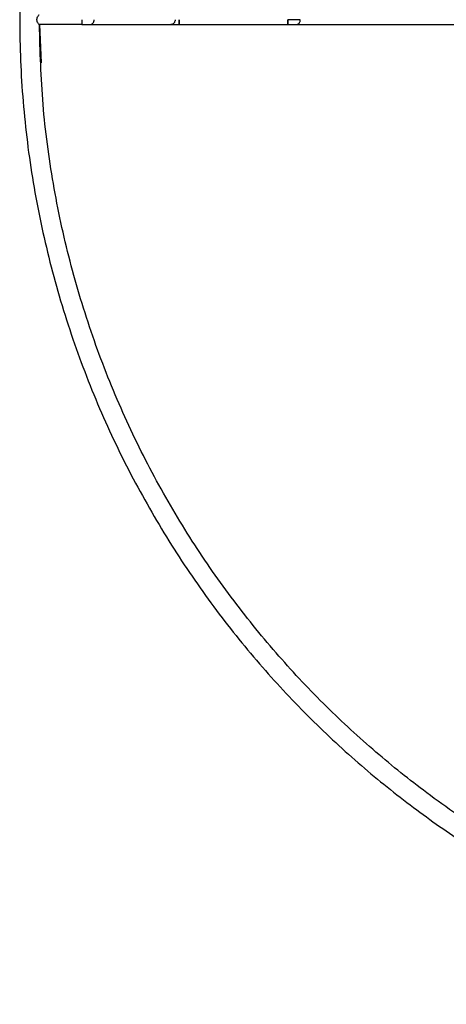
# Paper-space layout '_Superior' of a CAD drawing. Header units: millimetres. Extents: x -213 to 187, y -200 to 200.
# Tile 1 of 36: x -213 to -126, y -200 to 0. Entities that reach past the tile are written whole.
import ezdxf

# ---------------------------------------------------------------- set-up
doc = ezdxf.new("R2010")
doc.units = ezdxf.units.MM

psp = doc.layouts.new('_Superior')

# ---------------------------------------------------------------- linework, layer by layer
at = {"color": 7, "linetype": 'Continuous', "lineweight": 25}
for p, q in [((-200.22, -1.31), (-208.85, -1.31)), ((-208.78, -1.29), (-208.46, -9.1)), ((-198.53, -1.31), (-182.09, -1.31)), ((-180.4, -1.31), (-158.35, -1.31)), ((-156.66, -1.31), (-50, -1.31))]:
    psp.add_line(p, q, dxfattribs=at)
for points, knots in [([(-12.83, 199.69), (-16.24, 199.64), (-23.25, 199.54), (-34.01, 198.66), (-45.25, 197.16), (-56.95, 194.89), (-68.34, 191.95), (-79.35, 188.41), (-89.93, 184.35), (-100.65, 179.51), (-111.46, 173.83), (-122.29, 167.24), (-133.03, 159.72), (-143.6, 151.23), (-153.87, 141.73), (-163.73, 131.22), (-173.05, 119.71), (-181.69, 107.22), (-189.52, 93.82), (-196.42, 79.56), (-202.25, 64.56), (-206.9, 48.93), (-210.3, 32.8), (-212.36, 16.33), (-213.06, -0.31), (-212.36, -16.94), (-210.3, -33.41), (-206.9, -49.54), (-202.25, -65.17), (-196.42, -80.18), (-189.52, -94.43), (-181.69, -107.84), (-173.05, -120.32), (-163.73, -131.83), (-153.87, -142.34), (-143.6, -151.84), (-133.03, -160.34), (-122.29, -167.86), (-111.46, -174.44), (-100.65, -180.12), (-89.93, -184.97), (-79.35, -189.03), (-68.34, -192.57), (-56.95, -195.51), (-45.25, -197.78), (-34.01, -199.28), (-23.25, -200.15), (-16.24, -200.26), (-12.83, -200.31)], [0, 0, 0, 0, 0.016322, 0.033479, 0.05151, 0.070452, 0.090341, 0.107661, 0.125675, 0.144395, 0.163829, 0.18398, 0.204846, 0.226418, 0.248682, 0.271613, 0.29518, 0.319343, 0.344053, 0.369251, 0.394871, 0.420839, 0.447075, 0.473492, 0.5, 0.526508, 0.552925, 0.579161, 0.605129, 0.630749, 0.655947, 0.680657, 0.70482, 0.728387, 0.751318, 0.773582, 0.795154, 0.81602, 0.836171, 0.855605, 0.874325, 0.892339, 0.909659, 0.929548, 0.94849, 0.966521, 0.983678, 1, 1, 1, 1]), ([(-208.85, -1.31), (-208.86, -1.3), (-208.89, -1.29), (-208.97, -1.21), (-209.1, -1.03), (-209.24, -0.77), (-209.31, -0.51), (-209.32, -0.31), (-209.31, -0.1), (-209.24, 0.16), (-209.1, 0.42), (-208.97, 0.6), (-208.89, 0.68), (-208.86, 0.69), (-208.85, 0.69)], [0, 0, 0, 0, 0.06163, 0.125035, 0.249887, 0.374712, 0.437531, 0.50009, 0.562846, 0.625619, 0.750007, 0.874752, 0.938267, 1, 1, 1, 1]), ([(-12.83, -196.31), (-16.17, -196.26), (-23.02, -196.16), (-33.54, -195.3), (-44.52, -193.84), (-55.95, -191.63), (-67.79, -188.58), (-79.98, -184.6), (-92.44, -179.58), (-105.08, -173.43), (-117.79, -166.06), (-129.67, -157.89), (-140.66, -149.08), (-150.71, -139.83), (-160.37, -129.59), (-169.5, -118.37), (-177.98, -106.21), (-185.67, -93.14), (-192.46, -79.24), (-198.2, -64.6), (-202.82, -49.35), (-206.19, -33.6), (-208.35, -17.52), (-208.67, -6.68), (-208.82, -1.26)], [0, 0, 0, 0, 0.032663, 0.066994, 0.10307, 0.140965, 0.180749, 0.222482, 0.266217, 0.311991, 0.359823, 0.409713, 0.452845, 0.497357, 0.543205, 0.590325, 0.638638, 0.688046, 0.738436, 0.789675, 0.841616, 0.894099, 0.946953, 1, 1, 1, 1]), ([(-200.22, -0.31), (-200.22, -0.43), (-200.22, -0.63), (-200.22, -0.86), (-200.22, -1.02), (-200.22, -1.15), (-200.22, -1.27), (-200.22, -1.29), (-200.22, -1.31)], [0, 0, 0, 0, 0.243352, 0.373386, 0.505405, 0.636635, 0.764394, 1, 1, 1, 1]), ([(-200.22, -1.31), (-200.06, -1.31), (-199.72, -1.31), (-199.24, -1.31), (-198.82, -1.31), (-198.62, -1.31), (-198.53, -1.31)], [0, 0, 0, 0, 0.245958, 0.5, 0.754042, 1, 1, 1, 1]), ([(-198.53, -1.31), (-198.42, -1.29), (-198.26, -1.27), (-198.06, -1.15), (-197.93, -1.02), (-197.82, -0.86), (-197.71, -0.63), (-197.69, -0.43), (-197.68, -0.31)], [0, 0, 0, 0, 0.235606, 0.363365, 0.494595, 0.626614, 0.756648, 1, 1, 1, 1]), ([(-181.25, -0.31), (-181.26, -0.43), (-181.28, -0.63), (-181.38, -0.86), (-181.49, -1.02), (-181.63, -1.15), (-181.83, -1.27), (-181.99, -1.29), (-182.09, -1.31)], [0, 0, 0, 0, 0.243352, 0.373386, 0.505405, 0.636635, 0.764394, 1, 1, 1, 1]), ([(-182.09, -1.31), (-182, -1.31), (-181.8, -1.31), (-181.38, -1.31), (-180.9, -1.31), (-180.56, -1.31), (-180.4, -1.31)], [0, 0, 0, 0, 0.245958, 0.5, 0.754042, 1, 1, 1, 1]), ([(-180.4, -1.31), (-180.4, -1.29), (-180.4, -1.27), (-180.4, -1.15), (-180.4, -1.02), (-180.4, -0.86), (-180.4, -0.63), (-180.4, -0.43), (-180.4, -0.31)], [0, 0, 0, 0, 0.2356056, 0.3633653, 0.4945948, 0.6266144, 0.7566477, 1, 1, 1, 1]), ([(-180.4, -0.31), (-180.4, -0.43), (-180.4, -0.63), (-180.4, -0.86), (-180.4, -1.02), (-180.4, -1.15), (-180.4, -1.27), (-180.4, -1.29), (-180.4, -1.31)], [0, 0, 0, 0, 0.2433523, 0.3733856, 0.5054052, 0.6366347, 0.7643944, 1, 1, 1, 1]), ([(-158.35, -0.31), (-158.35, -0.43), (-158.35, -0.63), (-158.35, -0.86), (-158.35, -1.02), (-158.35, -1.15), (-158.35, -1.27), (-158.35, -1.29), (-158.35, -1.31)], [0, 0, 0, 0, 0.2433523, 0.3733856, 0.5054052, 0.6366347, 0.7643944, 1, 1, 1, 1]), ([(-158.35, -1.31), (-158.35, -1.29), (-158.35, -1.27), (-158.35, -1.15), (-158.35, -1.02), (-158.35, -0.86), (-158.35, -0.63), (-158.35, -0.43), (-158.35, -0.31)], [0, 0, 0, 0, 0.235606, 0.363365, 0.494595, 0.626614, 0.756648, 1, 1, 1, 1]), ([(-155.81, -0.31), (-155.96, -0.31), (-156.26, -0.31), (-156.89, -0.31), (-157.6, -0.31), (-158.1, -0.31), (-158.35, -0.31)], [0, 0, 0, 0, 0.245973, 0.5, 0.754027, 1, 1, 1, 1]), ([(-158.35, -1.31), (-158.19, -1.31), (-157.85, -1.31), (-157.37, -1.31), (-156.96, -1.31), (-156.76, -1.31), (-156.66, -1.31)], [0, 0, 0, 0, 0.245973, 0.5, 0.754027, 1, 1, 1, 1]), ([(-156.66, -1.31), (-156.55, -1.29), (-156.39, -1.27), (-156.2, -1.15), (-156.06, -1.02), (-155.95, -0.86), (-155.84, -0.63), (-155.82, -0.43), (-155.81, -0.31)], [0, 0, 0, 0, 0.235606, 0.363365, 0.494595, 0.626614, 0.756648, 1, 1, 1, 1])]:
    psp.add_open_spline(points, degree=3, knots=knots, dxfattribs=at)

doc.saveas('drawing.dxf')
